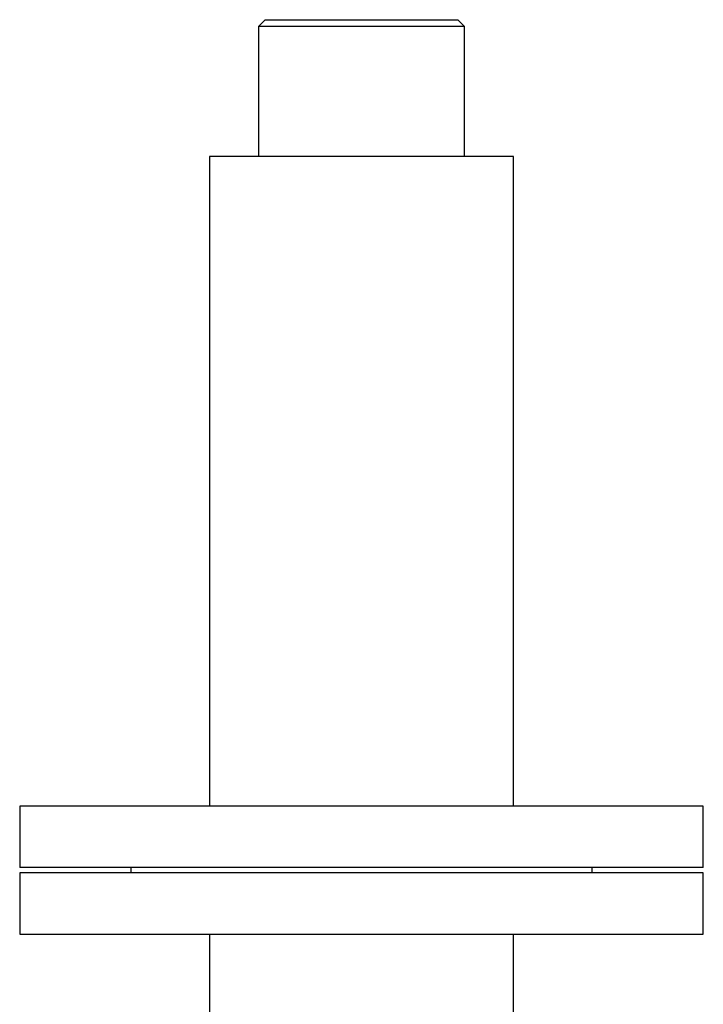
# Model space of a CAD drawing. Header units: inches. Extents: x 0 to 20790, y -12 to 14700.
# Tile 50 of 133: x 2566 to 2766, y 12567 to 12855. Entities that reach past the tile are written whole.
import ezdxf

# ---------------------------------------------------------------- set-up
doc = ezdxf.new("R2010")
doc.units = ezdxf.units.IN
doc.layers.add('1', color=7, linetype='Continuous', true_color=0xffffff)

msp = doc.modelspace()

# ---------------------------------------------------------------- linework, layer by layer
at = {"layer": '1', "color": 2, "linetype": 'Continuous', "lineweight": 25}
for p, q in [((2638.225, 12855.191), (2636.225, 12853.191)), ((2638.225, 12855.191), (2694.525, 12855.191)), ((2696.525, 12853.191), (2694.525, 12855.191)), ((2636.225, 12853.191), (2636.225, 12815.191)), ((2696.525, 12853.191), (2636.225, 12853.191)), ((2696.525, 12815.191), (2696.525, 12853.191)), ((2621.925, 12815.191), (2621.925, 12721.191)), ((2658.562, 12815.191), (2621.925, 12815.191)), ((2710.825, 12815.191), (2658.562, 12815.191)), ((2710.825, 12721.191), (2710.825, 12815.191)), ((2621.925, 12721.191), (2621.925, 12625.191)), ((2710.825, 12625.191), (2710.825, 12721.191)), ((2566.375, 12625.191), (2566.375, 12607.191)), ((2766.375, 12625.191), (2566.375, 12625.191)), ((2766.375, 12607.191), (2766.375, 12625.191)), ((2766.375, 12607.191), (2566.375, 12607.191)), ((2566.375, 12605.691), (2566.375, 12587.691)), ((2766.375, 12605.691), (2566.375, 12605.691)), ((2598.875, 12607.191), (2598.875, 12605.691)), ((2733.875, 12605.691), (2733.875, 12607.191)), ((2766.375, 12587.691), (2766.375, 12605.691)), ((2566.375, 12587.691), (2766.375, 12587.691)), ((2621.925, 12587.691), (2621.925, 12415.691)), ((2710.825, 12415.691), (2710.825, 12587.691))]:
    msp.add_line(p, q, dxfattribs=at)

doc.saveas('drawing.dxf')
